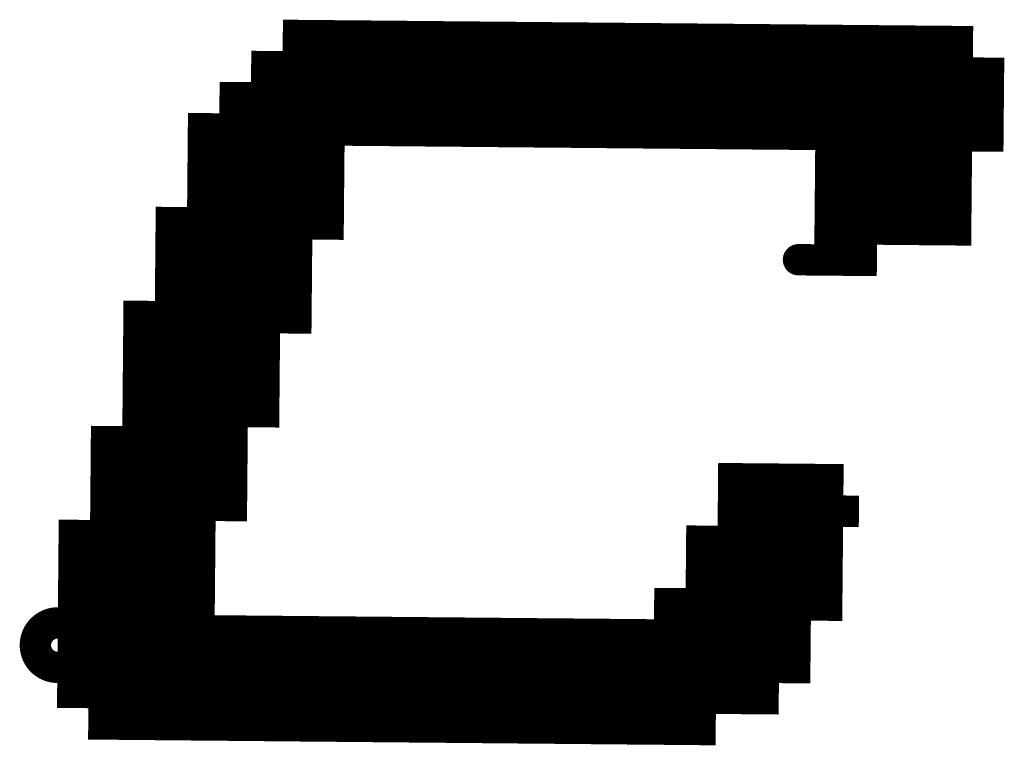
# Model space of a CAD drawing. Extents: x 63 to 129, y -4 to 99.
# Tile 27 of 69: x 76.213 to 77.01, y 7.389 to 7.977. Entities that reach past the tile are written whole.
import ezdxf

# ---------------------------------------------------------------- set-up
doc = ezdxf.new("R2010")
doc.units = 0
doc.layers.get('0').update_dxf_attribs({"linetype": 'CONTINUOUS'})
doc.layers.add('2D_LINE_29', color=112, linetype='CONTINUOUS')

# ---------------------------------------------------------------- blocks, each defined once
blk = doc.blocks.new('SMOOTH_0$0254')
at = {"const_width": 0.0127}
blk.add_lwpolyline([(-0.00635, 0, 1), (0.00635, 0, 1)], format="xyb", close=True, dxfattribs=at)
blk = doc.blocks.new('DRAWING_723')
at = {"layer": '2D_LINE_29', "const_width": 0.0254}
blk.add_lwpolyline([(0, 0), (-0.00023, 0.0254), (-0.00047, 0.0508), (-0.0007, 0.0762)], dxfattribs=at)
at = {"layer": '2D_LINE_29'}
for p in [(-0.00023, 0.0254), (0, 0)]:
    blk.add_blockref('SMOOTH_0$0254', p, dxfattribs=at)
blk = doc.blocks.new('DRAWING_724')
at = {"layer": '2D_LINE_29', "const_width": 0.0254}
blk.add_lwpolyline([(0, 0), (-0.00023, 0.0254), (-0.00047, 0.0508), (-0.0007, 0.0762)], dxfattribs=at)
at = {"layer": '2D_LINE_29'}
for p in [(-0.00023, 0.0254), (0, 0)]:
    blk.add_blockref('SMOOTH_0$0254', p, dxfattribs=at)
blk = doc.blocks.new('DRAWING_725')
at = {"layer": '2D_LINE_29', "const_width": 0.0254}
blk.add_lwpolyline([(0, 0), (-0.00023, 0.0254), (-0.00047, 0.0508), (-0.0007, 0.0762)], dxfattribs=at)
at = {"layer": '2D_LINE_29'}
for p in [(-0.00023, 0.0254), (0, 0)]:
    blk.add_blockref('SMOOTH_0$0254', p, dxfattribs=at)
blk = doc.blocks.new('DRAWING_726')
at = {"layer": '2D_LINE_29', "const_width": 0.0254}
blk.add_lwpolyline([(0, 0), (-0.00023, 0.0254), (-0.00047, 0.0508), (-0.0007, 0.0762)], dxfattribs=at)
at = {"layer": '2D_LINE_29'}
for p in [(-0.00023, 0.0254), (0, 0)]:
    blk.add_blockref('SMOOTH_0$0254', p, dxfattribs=at)
blk = doc.blocks.new('DRAWING_727')
at = {"layer": '2D_LINE_29', "const_width": 0.0254}
blk.add_lwpolyline([(0, 0), (-0.00023, 0.0254), (-0.00047, 0.0508), (-0.0007, 0.0762)], dxfattribs=at)
at = {"layer": '2D_LINE_29'}
for p in [(-0.00023, 0.0254), (0, 0)]:
    blk.add_blockref('SMOOTH_0$0254', p, dxfattribs=at)
blk = doc.blocks.new('DRAWING_728')
at = {"layer": '2D_LINE_29', "const_width": 0.0254}
blk.add_lwpolyline([(0, 0), (-0.00023, 0.0254), (-0.00047, 0.0508), (-0.0007, 0.0762)], dxfattribs=at)
at = {"layer": '2D_LINE_29'}
for p in [(-0.00023, 0.0254), (0, 0)]:
    blk.add_blockref('SMOOTH_0$0254', p, dxfattribs=at)
blk = doc.blocks.new('DRAWING_729')
at = {"layer": '2D_LINE_29', "const_width": 0.0254}
blk.add_lwpolyline([(0, 0), (-0.00023, 0.0254), (-0.00047, 0.0508), (-0.0007, 0.0762)], dxfattribs=at)
at = {"layer": '2D_LINE_29'}
for p in [(-0.00023, 0.0254), (0, 0)]:
    blk.add_blockref('SMOOTH_0$0254', p, dxfattribs=at)
blk = doc.blocks.new('DRAWING_730')
at = {"layer": '2D_LINE_29', "const_width": 0.0254}
blk.add_lwpolyline([(0, 0), (-0.00023, 0.0254), (-0.00047, 0.0508), (-0.0007, 0.0762)], dxfattribs=at)
at = {"layer": '2D_LINE_29'}
for p in [(-0.00023, 0.0254), (0, 0)]:
    blk.add_blockref('SMOOTH_0$0254', p, dxfattribs=at)
blk = doc.blocks.new('DRAWING_731')
at = {"layer": '2D_LINE_29', "const_width": 0.0254}
blk.add_lwpolyline([(0, 0), (-0.00023, 0.0254), (-0.00047, 0.0508), (-0.0007, 0.0762)], dxfattribs=at)
at = {"layer": '2D_LINE_29'}
for p in [(-0.00023, 0.0254), (0, 0)]:
    blk.add_blockref('SMOOTH_0$0254', p, dxfattribs=at)
blk = doc.blocks.new('DRAWING_732')
at = {"layer": '2D_LINE_29', "const_width": 0.0254}
blk.add_lwpolyline([(0, 0), (-0.00023, 0.0254), (-0.00047, 0.0508), (-0.0007, 0.0762)], dxfattribs=at)
at = {"layer": '2D_LINE_29'}
for p in [(-0.00023, 0.0254), (0, 0)]:
    blk.add_blockref('SMOOTH_0$0254', p, dxfattribs=at)
blk = doc.blocks.new('DRAWING_733')
at = {"layer": '2D_LINE_29', "const_width": 0.0254}
blk.add_lwpolyline([(0, 0), (-0.00023, 0.0254), (-0.00047, 0.0508), (-0.0007, 0.0762)], dxfattribs=at)
at = {"layer": '2D_LINE_29'}
for p in [(-0.00023, 0.0254), (0, 0)]:
    blk.add_blockref('SMOOTH_0$0254', p, dxfattribs=at)
blk = doc.blocks.new('DRAWING_734')
at = {"layer": '2D_LINE_29', "const_width": 0.0254}
blk.add_lwpolyline([(0, 0), (-0.00023, 0.0254), (-0.00047, 0.0508), (-0.0007, 0.0762)], dxfattribs=at)
at = {"layer": '2D_LINE_29'}
for p in [(-0.00023, 0.0254), (0, 0)]:
    blk.add_blockref('SMOOTH_0$0254', p, dxfattribs=at)
blk = doc.blocks.new('DRAWING_735')
at = {"layer": '2D_LINE_29', "const_width": 0.0254}
blk.add_lwpolyline([(0, 0), (-0.00023, 0.0254), (-0.00047, 0.0508), (-0.0007, 0.0762)], dxfattribs=at)
at = {"layer": '2D_LINE_29'}
for p in [(-0.00023, 0.0254), (0, 0)]:
    blk.add_blockref('SMOOTH_0$0254', p, dxfattribs=at)
blk = doc.blocks.new('DRAWING_736')
at = {"layer": '2D_LINE_29', "const_width": 0.0254}
blk.add_lwpolyline([(0, 0), (-0.00023, 0.0254), (-0.00047, 0.0508), (-0.0007, 0.0762)], dxfattribs=at)
at = {"layer": '2D_LINE_29'}
for p in [(-0.00023, 0.0254), (0, 0)]:
    blk.add_blockref('SMOOTH_0$0254', p, dxfattribs=at)
blk = doc.blocks.new('DRAWING_737')
at = {"layer": '2D_LINE_29', "const_width": 0.0254}
blk.add_lwpolyline([(0, 0), (-0.00023, 0.0254), (-0.00047, 0.0508), (-0.0007, 0.0762)], dxfattribs=at)
at = {"layer": '2D_LINE_29'}
for p in [(-0.00023, 0.0254), (0, 0)]:
    blk.add_blockref('SMOOTH_0$0254', p, dxfattribs=at)
blk = doc.blocks.new('DRAWING_760')
at = {"layer": '2D_LINE_29', "const_width": 0.0254}
blk.add_lwpolyline([(0, 0), (-0.0254, -0.00023), (-0.02563, 0.02517), (-0.05103, 0.02493), (-0.05126, 0.05033), (-0.07666, 0.0501), (-0.0769, 0.0755), (-0.10229, 0.07527), (-0.12769, 0.07503), (-0.15309, 0.0748), (-0.17849, 0.07457), (-0.20389, 0.07433), (-0.22929, 0.0741), (-0.25469, 0.07387), (-0.28009, 0.07363), (-0.30549, 0.0734), (-0.33089, 0.07317), (-0.35628, 0.07293), (-0.38168, 0.0727), (-0.40708, 0.07247), (-0.43248, 0.07224), (-0.45788, 0.072), (-0.48328, 0.07177), (-0.50868, 0.07154), (-0.53408, 0.0713), (-0.55948, 0.07107), (-0.58487, 0.07084), (-0.61027, 0.0706), (-0.61004, 0.04521), (-0.63544, 0.04497)], dxfattribs=at)
at = {"layer": '2D_LINE_29'}
for p in [(-0.10229, 0.07527), (-0.0769, 0.0755), (-0.07666, 0.0501), (-0.05126, 0.05033), (-0.05103, 0.02493), (-0.02563, 0.02517), (-0.0254, -0.00023), (0, 0)]:
    blk.add_blockref('SMOOTH_0$0254', p, dxfattribs=at)
blk = doc.blocks.new('DRAWING_761')
at = {"layer": '2D_LINE_29', "const_width": 0.0254}
blk.add_lwpolyline([(0, 0), (-0.0254, -0.00023), (-0.0508, -0.00047), (-0.0762, -0.0007), (-0.1016, -0.00093)], dxfattribs=at)
at = {"layer": '2D_LINE_29'}
for p in [(-0.0254, -0.00023), (0, 0)]:
    blk.add_blockref('SMOOTH_0$0254', p, dxfattribs=at)
blk = doc.blocks.new('DRAWING_772')
at = {"layer": '2D_LINE_29', "const_width": 0.0254}
blk.add_lwpolyline([(0, 0), (-0.0254, -0.00023), (-0.0508, -0.00047), (-0.0762, -0.0007), (-0.1016, -0.00093)], dxfattribs=at)
at = {"layer": '2D_LINE_29'}
for p in [(-0.0254, -0.00023), (0, 0)]:
    blk.add_blockref('SMOOTH_0$0254', p, dxfattribs=at)
blk = doc.blocks.new('DRAWING_783')
at = {"layer": '2D_LINE_29', "const_width": 0.0254}
blk.add_lwpolyline([(0, 0), (-0.00023, 0.0254), (-0.00047, 0.0508), (-0.0007, 0.0762), (-0.00093, 0.1016), (-0.00116, 0.12699), (-0.0014, 0.15239)], dxfattribs=at)
at = {"layer": '2D_LINE_29'}
for p in [(-0.00023, 0.0254), (0, 0)]:
    blk.add_blockref('SMOOTH_0$0254', p, dxfattribs=at)
blk = doc.blocks.new('DRAWING_784')
at = {"layer": '2D_LINE_29', "const_width": 0.0254}
blk.add_lwpolyline([(0, 0), (-0.00023, 0.0254), (-0.00047, 0.0508), (-0.0007, 0.0762), (-0.00093, 0.1016), (-0.00117, 0.12699), (-0.0014, 0.15239)], dxfattribs=at)
at = {"layer": '2D_LINE_29'}
for p in [(-0.00023, 0.0254), (0, 0)]:
    blk.add_blockref('SMOOTH_0$0254', p, dxfattribs=at)
blk = doc.blocks.new('DRAWING_796')
at = {"layer": '2D_LINE_29', "const_width": 0.0254}
blk.add_lwpolyline([(0, 0), (-0.0254, -0.00023), (-0.0508, -0.00047), (-0.0762, -0.0007), (-0.1016, -0.00093)], dxfattribs=at)
at = {"layer": '2D_LINE_29'}
for p in [(-0.0254, -0.00023), (0, 0)]:
    blk.add_blockref('SMOOTH_0$0254', p, dxfattribs=at)
blk = doc.blocks.new('DRAWING_797')
at = {"layer": '2D_LINE_29', "const_width": 0.0254}
blk.add_lwpolyline([(0, 0), (-0.0254, -0.00023), (-0.0508, -0.00047), (-0.05103, 0.02493), (-0.05126, 0.05033), (-0.0515, 0.07573), (-0.05173, 0.10113), (-0.05196, 0.12653), (-0.0522, 0.15193), (-0.05243, 0.17733)], dxfattribs=at)
at = {"layer": '2D_LINE_29'}
for p in [(-0.0254, -0.00023), (0, 0)]:
    blk.add_blockref('SMOOTH_0$0254', p, dxfattribs=at)
blk = doc.blocks.new('DRAWING_798')
at = {"layer": '2D_LINE_29', "const_width": 0.0254}
blk.add_lwpolyline([(0, 0), (-0.00023, 0.0254), (-0.00047, 0.0508), (-0.0007, 0.0762), (-0.00093, 0.1016), (-0.00117, 0.12699), (-0.0014, 0.15239), (-0.00163, 0.17779)], dxfattribs=at)
at = {"layer": '2D_LINE_29'}
for p in [(-0.00023, 0.0254), (0, 0)]:
    blk.add_blockref('SMOOTH_0$0254', p, dxfattribs=at)
blk = doc.blocks.new('DRAWING_809')
at = {"layer": '2D_LINE_29', "const_width": 0.0254}
blk.add_lwpolyline([(0, 0), (-0.0254, -0.00023), (-0.0508, -0.00047), (-0.0762, -0.0007), (-0.1016, -0.00093)], dxfattribs=at)
at = {"layer": '2D_LINE_29'}
for p in [(-0.0254, -0.00023), (0, 0)]:
    blk.add_blockref('SMOOTH_0$0254', p, dxfattribs=at)
blk = doc.blocks.new('DRAWING_832')
at = {"layer": '2D_LINE_29', "const_width": 0.0254}
blk.add_lwpolyline([(0, 0), (-0.0254, -0.00023), (-0.0508, -0.00047), (-0.0762, -0.0007), (-0.1016, -0.00093)], dxfattribs=at)
at = {"layer": '2D_LINE_29'}
for p in [(-0.0254, -0.00023), (0, 0)]:
    blk.add_blockref('SMOOTH_0$0254', p, dxfattribs=at)
blk = doc.blocks.new('DRAWING_842')
at = {"layer": '2D_LINE_29', "const_width": 0.0254}
blk.add_lwpolyline([(0, 0), (-0.0254, -0.00023), (-0.0508, -0.00047), (-0.0762, -0.0007), (-0.1016, -0.00093)], dxfattribs=at)
at = {"layer": '2D_LINE_29'}
for p in [(-0.0254, -0.00023), (0, 0)]:
    blk.add_blockref('SMOOTH_0$0254', p, dxfattribs=at)
blk = doc.blocks.new('DRAWING_853')
at = {"layer": '2D_LINE_29', "const_width": 0.0254}
blk.add_lwpolyline([(0, 0), (-0.0254, -0.00023), (-0.0508, -0.00047), (-0.0762, -0.0007), (-0.1016, -0.00093), (-0.10183, 0.02447), (-0.10206, 0.04987), (-0.10229, 0.07526), (-0.12769, 0.07503), (-0.12793, 0.10043), (-0.12816, 0.12583), (-0.12839, 0.15123), (-0.15379, 0.151), (-0.15402, 0.17639), (-0.15426, 0.20179), (-0.15449, 0.22719), (-0.15472, 0.25259), (-0.15496, 0.27799), (-0.15519, 0.30339)], dxfattribs=at)
at = {"layer": '2D_LINE_29'}
for p in [(-0.0254, -0.00023), (0, 0)]:
    blk.add_blockref('SMOOTH_0$0254', p, dxfattribs=at)
blk = doc.blocks.new('DRAWING_922')
at = {"layer": '2D_LINE_29', "const_width": 0.0254}
blk.add_lwpolyline([(0, 0), (-0.0254, -0.00023), (-0.0508, -0.00047), (-0.0762, -0.0007), (-0.1016, -0.00093)], dxfattribs=at)
at = {"layer": '2D_LINE_29'}
for p in [(-0.0254, -0.00023), (0, 0)]:
    blk.add_blockref('SMOOTH_0$0254', p, dxfattribs=at)
blk = doc.blocks.new('DRAWING_932')
at = {"layer": '2D_LINE_29', "const_width": 0.0254}
blk.add_lwpolyline([(0, 0), (-0.0254, -0.00023), (-0.0508, -0.00047), (-0.0762, -0.0007), (-0.1016, -0.00093), (-0.10183, 0.02447), (-0.10206, 0.04987), (-0.10229, 0.07526), (-0.10253, 0.10066), (-0.10276, 0.12606), (-0.10299, 0.15146), (-0.10323, 0.17686), (-0.10346, 0.20226), (-0.10369, 0.22766), (-0.12909, 0.22743), (-0.12932, 0.25282), (-0.15472, 0.25259), (-0.15496, 0.27799), (-0.18036, 0.27776)], dxfattribs=at)
at = {"layer": '2D_LINE_29'}
for p in [(-0.0254, -0.00023), (0, 0)]:
    blk.add_blockref('SMOOTH_0$0254', p, dxfattribs=at)
blk = doc.blocks.new('DRAWING_969')
at = {"layer": '2D_LINE_29', "const_width": 0.0254}
blk.add_lwpolyline([(0, 0), (-0.0254, -0.00023), (-0.02563, 0.02517), (-0.05103, 0.02493), (-0.07643, 0.0247), (-0.10183, 0.02447)], dxfattribs=at)
at = {"layer": '2D_LINE_29'}
for p in [(-0.05103, 0.02493), (-0.02563, 0.02517), (-0.0254, -0.00023), (0, 0)]:
    blk.add_blockref('SMOOTH_0$0254', p, dxfattribs=at)
blk = doc.blocks.new('DRAWING_970')
at = {"layer": '2D_LINE_29', "const_width": 0.0254}
blk.add_lwpolyline([(0, 0), (-0.0254, -0.00023), (-0.02563, 0.02517), (-0.05103, 0.02493), (-0.07643, 0.0247), (-0.10183, 0.02447)], dxfattribs=at)
at = {"layer": '2D_LINE_29'}
for p in [(-0.05103, 0.02493), (-0.02563, 0.02517), (-0.0254, -0.00023), (0, 0)]:
    blk.add_blockref('SMOOTH_0$0254', p, dxfattribs=at)
blk = doc.blocks.new('DRAWING_980')
at = {"layer": '2D_LINE_29', "const_width": 0.0254}
blk.add_lwpolyline([(0, 0), (-0.0254, -0.00023), (-0.02563, 0.02517), (-0.05103, 0.02493), (-0.07643, 0.0247), (-0.10183, 0.02447)], dxfattribs=at)
at = {"layer": '2D_LINE_29'}
for p in [(-0.05103, 0.02493), (-0.02563, 0.02517), (-0.0254, -0.00023), (0, 0)]:
    blk.add_blockref('SMOOTH_0$0254', p, dxfattribs=at)
blk = doc.blocks.new('DRAWING_998')
at = {"layer": '2D_LINE_29', "const_width": 0.0254}
blk.add_lwpolyline([(0, 0), (0.0254, 0.00023), (0.0508, 0.00047), (0.0762, 0.0007), (0.07643, -0.0247), (0.10183, -0.02447, -2.414214), (0.10206, -0.04987), (0.07666, -0.0501), (0.05126, -0.05033), (0.02586, -0.05056), (0.00047, -0.0508), (-0.02493, -0.05103), (-0.05033, -0.05126), (-0.07573, -0.0515), (-0.10113, -0.05173), (-0.12653, -0.05196), (-0.15193, -0.0522), (-0.17733, -0.05243), (-0.20273, -0.05266), (-0.22812, -0.0529), (-0.25352, -0.05313), (-0.27892, -0.05336), (-0.30432, -0.05359), (-0.32972, -0.05383), (-0.35512, -0.05406), (-0.38052, -0.05429), (-0.40592, -0.05453), (-0.40615, -0.02913), (-0.43155, -0.02936), (-0.45695, -0.02959), (-0.48235, -0.02983)], format="xyb", dxfattribs=at)
at = {"layer": '2D_LINE_29'}
for p in [(0, 0), (0.0254, 0.00023)]:
    blk.add_blockref('SMOOTH_0$0254', p, dxfattribs=at)
blk = doc.blocks.new('DRAWING_1007')
at = {"layer": '2D_LINE_29', "const_width": 0.0254}
blk.add_lwpolyline([(0, 0), (0.0254, 0.00023), (0.0508, 0.00047), (0.0762, 0.0007), (0.07643, -0.0247), (0.10183, -0.02447), (0.10206, -0.04987), (0.12746, -0.04963), (0.50844, -0.04614), (0.53384, -0.0459), (0.55924, -0.04567), (0.58464, -0.04544), (0.58487, -0.07084), (0.58511, -0.09624), (0.55971, -0.09647), (0.53431, -0.0967), (0.50891, -0.09694), (0.48351, -0.09717), (0.45811, -0.0974), (0.43271, -0.09763), (0.40732, -0.09787), (0.38192, -0.0981), (0.35652, -0.09833), (0.33112, -0.09857), (0.30572, -0.0988), (0.28032, -0.09903), (0.25492, -0.09927), (0.22952, -0.0995), (0.20412, -0.09973), (0.17872, -0.09996), (0.15333, -0.1002), (0.12793, -0.10043), (0.10253, -0.10066), (0.07713, -0.1009), (0.05173, -0.10113), (0.0515, -0.07573), (0.0261, -0.07596), (0.02587, -0.05057), (0.02563, -0.02517), (0.0254, 0.00023), (0.02517, 0.02563), (0.02493, 0.05103), (0.0247, 0.07643)], dxfattribs=at)
at = {"layer": '2D_LINE_29'}
for p in [(0, 0), (0.0254, 0.00023)]:
    blk.add_blockref('SMOOTH_0$0254', p, dxfattribs=at)
blk = doc.blocks.new('DRAWING_1010')
at = {"layer": '2D_LINE_29', "const_width": 0.0254}
blk.add_lwpolyline([(0, 0), (-0.00023, 0.0254), (-0.02563, 0.02517), (-0.02586, 0.05056), (-0.0261, 0.07596), (-0.02633, 0.10136), (-0.02656, 0.12676), (-0.0268, 0.15216), (-0.02703, 0.17756)], dxfattribs=at)
at = {"layer": '2D_LINE_29'}
for p in [(-0.02586, 0.05056), (-0.02563, 0.02517), (-0.00023, 0.0254), (0, 0)]:
    blk.add_blockref('SMOOTH_0$0254', p, dxfattribs=at)
blk = doc.blocks.new('DRAWING_1023')
at = {"layer": '2D_LINE_29', "const_width": 0.0254}
blk.add_lwpolyline([(0, 0), (0.0254, 0.00023), (0.0508, 0.00047), (0.0762, 0.0007), (0.1016, 0.00093), (0.10183, -0.02447), (0.10206, -0.04987), (0.10229, -0.07526), (0.12769, -0.07503), (0.12793, -0.10043), (0.12816, -0.12583), (0.12839, -0.15123), (0.12863, -0.17663), (0.12886, -0.20203), (0.10346, -0.20226), (0.10369, -0.22766), (0.07829, -0.22789), (0.05289, -0.22812), (0.0275, -0.22836), (0.0021, -0.22859), (-0.0233, -0.22882), (-0.0487, -0.22906), (-0.0741, -0.22929), (-0.0995, -0.22952), (-0.1249, -0.22976), (-0.1503, -0.22999), (-0.1757, -0.23022), (-0.20109, -0.23045), (-0.22649, -0.23069), (-0.25189, -0.23092), (-0.27729, -0.23115), (-0.30269, -0.23139), (-0.32809, -0.23162), (-0.35349, -0.23185), (-0.37889, -0.23209), (-0.37912, -0.20669), (-0.37935, -0.18129), (-0.40475, -0.18152), (-0.40499, -0.15612), (-0.40522, -0.13072), (-0.43062, -0.13096), (-0.45602, -0.13119), (-0.48141, -0.13142), (-0.48165, -0.10602), (-0.48188, -0.08062), (-0.48211, -0.05523), (-0.45672, -0.05499), (-0.43132, -0.05476), (-0.40592, -0.05453)], dxfattribs=at)
at = {"layer": '2D_LINE_29'}
for p in [(0, 0), (0.0254, 0.00023)]:
    blk.add_blockref('SMOOTH_0$0254', p, dxfattribs=at)
blk = doc.blocks.new('DRAWING_1049')
at = {"layer": '2D_LINE_29', "const_width": 0.0254}
blk.add_lwpolyline([(0, 0), (-0.00023, 0.0254), (-0.00047, 0.0508), (-0.0007, 0.0762), (-0.00093, 0.1016), (-0.00117, 0.12699), (-0.0014, 0.15239), (-0.00163, 0.17779), (-0.00186, 0.20319), (-0.0021, 0.22859), (-0.00233, 0.25399), (-0.00256, 0.27939), (-0.0028, 0.30479), (-0.00303, 0.33019), (-0.02843, 0.32995), (-0.02866, 0.35535), (-0.02889, 0.38075), (-0.02913, 0.40615), (-0.05453, 0.40592), (-0.07993, 0.40568), (-0.08016, 0.43108), (-0.10556, 0.43085), (-0.10579, 0.45625), (-0.13119, 0.45602), (-0.13142, 0.48141), (-0.15682, 0.48118), (-0.18222, 0.48095), (-0.20762, 0.48072), (-0.23302, 0.48048), (-0.25842, 0.48025), (-0.28382, 0.48002), (-0.30921, 0.47978), (-0.33461, 0.47955), (-0.36001, 0.47932), (-0.38541, 0.47908), (-0.41081, 0.47885), (-0.43621, 0.47862), (-0.46161, 0.47839), (-0.48701, 0.47815), (-0.51241, 0.47792), (-0.53781, 0.47769), (-0.5632, 0.47745), (-0.5886, 0.47722), (-0.614, 0.47699), (-0.6394, 0.47675), (-0.6648, 0.47652), (-0.66503, 0.50192), (-0.63963, 0.50215), (-0.61424, 0.50239), (-0.58884, 0.50262), (-0.56344, 0.50285), (-0.53804, 0.50309), (-0.51264, 0.50332), (-0.48724, 0.50355), (-0.46184, 0.50378), (-0.43644, 0.50402), (-0.41104, 0.50425), (-0.38564, 0.50448), (-0.36025, 0.50472), (-0.33485, 0.50495), (-0.30945, 0.50518), (-0.28405, 0.50542), (-0.25865, 0.50565), (-0.23325, 0.50588), (-0.20785, 0.50611), (-0.18245, 0.50635), (-0.15705, 0.50658), (-0.13166, 0.50681), (-0.13142, 0.48141), (-0.10602, 0.48165), (-0.10579, 0.45625), (-0.08039, 0.45648), (-0.08016, 0.43108), (-0.05476, 0.43132)], dxfattribs=at)
at = {"layer": '2D_LINE_29'}
for p in [(-0.00023, 0.0254), (0, 0)]:
    blk.add_blockref('SMOOTH_0$0254', p, dxfattribs=at)
blk = doc.blocks.new('DRAWING_1050')
at = {"layer": '2D_LINE_29', "const_width": 0.0254}
blk.add_lwpolyline([(0, 0), (-0.00023, 0.0254), (-0.00047, 0.0508), (-0.0007, 0.0762), (-0.00093, 0.1016), (-0.00117, 0.12699), (-0.0014, 0.15239), (-0.00163, 0.17779), (-0.00186, 0.20319), (-0.0021, 0.22859), (-0.00233, 0.25399), (-0.00256, 0.27939), (-0.0028, 0.30479), (-0.00303, 0.33019), (-0.02843, 0.32995), (-0.05383, 0.32972), (-0.07923, 0.32949), (-0.07946, 0.35489), (-0.07969, 0.38028), (-0.07993, 0.40568), (-0.10532, 0.40545), (-0.10556, 0.43085), (-0.13096, 0.43062)], dxfattribs=at)
at = {"layer": '2D_LINE_29'}
for p in [(-0.00023, 0.0254), (0, 0)]:
    blk.add_blockref('SMOOTH_0$0254', p, dxfattribs=at)
blk = doc.blocks.new('DRAWING_1051')
at = {"layer": '2D_LINE_29', "const_width": 0.0254}
blk.add_lwpolyline([(0, 0), (-0.00023, 0.0254), (-0.00047, 0.0508), (-0.0007, 0.0762), (-0.00093, 0.1016), (-0.00117, 0.12699), (-0.0014, 0.15239), (-0.00163, 0.17779), (-0.00186, 0.20319), (-0.0021, 0.22859), (-0.00233, 0.25399), (-0.00256, 0.27939), (-0.0028, 0.30479), (-0.00303, 0.33019), (-0.00326, 0.35559), (-0.0035, 0.38098), (-0.00373, 0.40638), (-0.00396, 0.43178), (-0.00419, 0.45718), (-0.00443, 0.48258), (-0.02983, 0.48235), (-0.03006, 0.50775), (-0.05546, 0.50751), (-0.05569, 0.53291), (-0.08109, 0.53268), (-0.08132, 0.55808), (-0.6147, 0.55318), (-0.61447, 0.52779), (-0.63987, 0.52755), (-0.63963, 0.50215), (-0.6394, 0.47675), (-0.614, 0.47699), (-0.61377, 0.45159), (-0.61354, 0.42619), (-0.6133, 0.40079), (-0.5879, 0.40102), (-0.56251, 0.40126), (-0.53711, 0.40149), (-0.51171, 0.40172)], dxfattribs=at)
at = {"layer": '2D_LINE_29'}
for p in [(-0.00023, 0.0254), (0, 0)]:
    blk.add_blockref('SMOOTH_0$0254', p, dxfattribs=at)
blk = doc.blocks.new('DRAWING_1052')
at = {"layer": '2D_LINE_29', "const_width": 0.0254}
blk.add_lwpolyline([(0, 0), (-0.00023, 0.0254), (-0.00047, 0.0508), (-0.0007, 0.0762)], dxfattribs=at)
at = {"layer": '2D_LINE_29'}
for p in [(-0.00023, 0.0254), (0, 0)]:
    blk.add_blockref('SMOOTH_0$0254', p, dxfattribs=at)
blk = doc.blocks.new('DRAWING_1053')
at = {"layer": '2D_LINE_29', "const_width": 0.0254}
blk.add_lwpolyline([(0, 0), (-0.00023, 0.0254), (-0.00047, 0.0508), (-0.0007, 0.0762)], dxfattribs=at)
at = {"layer": '2D_LINE_29'}
for p in [(-0.00023, 0.0254), (0, 0)]:
    blk.add_blockref('SMOOTH_0$0254', p, dxfattribs=at)
blk = doc.blocks.new('DRAWING_1054')
at = {"layer": '2D_LINE_29', "const_width": 0.0254}
blk.add_lwpolyline([(0, 0), (-0.00023, 0.0254), (-0.00047, 0.0508), (-0.0007, 0.0762)], dxfattribs=at)
at = {"layer": '2D_LINE_29'}
for p in [(-0.00023, 0.0254), (0, 0)]:
    blk.add_blockref('SMOOTH_0$0254', p, dxfattribs=at)
blk = doc.blocks.new('DRAWING_1055')
at = {"layer": '2D_LINE_29', "const_width": 0.0254}
blk.add_lwpolyline([(0, 0), (-0.00023, 0.0254), (-0.00047, 0.0508), (-0.0007, 0.0762)], dxfattribs=at)
at = {"layer": '2D_LINE_29'}
for p in [(-0.00023, 0.0254), (0, 0)]:
    blk.add_blockref('SMOOTH_0$0254', p, dxfattribs=at)
blk = doc.blocks.new('DRAWING_1056')
at = {"layer": '2D_LINE_29', "const_width": 0.0254}
blk.add_lwpolyline([(0, 0), (-0.00023, 0.0254), (-0.00047, 0.0508), (-0.0007, 0.0762)], dxfattribs=at)
at = {"layer": '2D_LINE_29'}
for p in [(-0.00023, 0.0254), (0, 0)]:
    blk.add_blockref('SMOOTH_0$0254', p, dxfattribs=at)
blk = doc.blocks.new('DRAWING_1057')
at = {"layer": '2D_LINE_29', "const_width": 0.0254}
blk.add_lwpolyline([(0, 0), (-0.00023, 0.0254), (-0.00047, 0.0508), (-0.0007, 0.0762)], dxfattribs=at)
at = {"layer": '2D_LINE_29'}
for p in [(-0.00023, 0.0254), (0, 0)]:
    blk.add_blockref('SMOOTH_0$0254', p, dxfattribs=at)
blk = doc.blocks.new('DRAWING_1058')
at = {"layer": '2D_LINE_29', "const_width": 0.0254}
blk.add_lwpolyline([(0, 0), (-0.00023, 0.0254), (-0.00047, 0.0508), (-0.0007, 0.0762)], dxfattribs=at)
at = {"layer": '2D_LINE_29'}
for p in [(-0.00023, 0.0254), (0, 0)]:
    blk.add_blockref('SMOOTH_0$0254', p, dxfattribs=at)
blk = doc.blocks.new('DRAWING_1059')
at = {"layer": '2D_LINE_29', "const_width": 0.0254}
blk.add_lwpolyline([(0, 0), (-0.00023, 0.0254), (-0.00047, 0.0508), (-0.0007, 0.0762)], dxfattribs=at)
at = {"layer": '2D_LINE_29'}
for p in [(-0.00023, 0.0254), (0, 0)]:
    blk.add_blockref('SMOOTH_0$0254', p, dxfattribs=at)
blk = doc.blocks.new('DRAWING_1060')
at = {"layer": '2D_LINE_29', "const_width": 0.0254}
blk.add_lwpolyline([(0, 0), (-0.00023, 0.0254), (-0.00047, 0.0508), (-0.0007, 0.0762)], dxfattribs=at)
at = {"layer": '2D_LINE_29'}
for p in [(-0.00023, 0.0254), (0, 0)]:
    blk.add_blockref('SMOOTH_0$0254', p, dxfattribs=at)
blk = doc.blocks.new('DRAWING_1061')
at = {"layer": '2D_LINE_29', "const_width": 0.0254}
blk.add_lwpolyline([(0, 0), (-0.00023, 0.0254), (-0.00047, 0.0508), (-0.0007, 0.0762)], dxfattribs=at)
at = {"layer": '2D_LINE_29'}
for p in [(-0.00023, 0.0254), (0, 0)]:
    blk.add_blockref('SMOOTH_0$0254', p, dxfattribs=at)
blk = doc.blocks.new('DRAWING_1062')
at = {"layer": '2D_LINE_29', "const_width": 0.0254}
blk.add_lwpolyline([(0, 0), (-0.00023, 0.0254), (-0.00047, 0.0508), (-0.0007, 0.0762)], dxfattribs=at)
at = {"layer": '2D_LINE_29'}
for p in [(-0.00023, 0.0254), (0, 0)]:
    blk.add_blockref('SMOOTH_0$0254', p, dxfattribs=at)
blk = doc.blocks.new('DRAWING_1063')
at = {"layer": '2D_LINE_29', "const_width": 0.0254}
blk.add_lwpolyline([(0, 0), (-0.00023, 0.0254), (-0.00047, 0.0508), (-0.0007, 0.0762)], dxfattribs=at)
at = {"layer": '2D_LINE_29'}
for p in [(-0.00023, 0.0254), (0, 0)]:
    blk.add_blockref('SMOOTH_0$0254', p, dxfattribs=at)
blk = doc.blocks.new('DRAWING_1064')
at = {"layer": '2D_LINE_29', "const_width": 0.0254}
blk.add_lwpolyline([(0, 0), (-0.00023, 0.0254), (-0.00047, 0.0508), (-0.0007, 0.0762)], dxfattribs=at)
at = {"layer": '2D_LINE_29'}
for p in [(-0.00023, 0.0254), (0, 0)]:
    blk.add_blockref('SMOOTH_0$0254', p, dxfattribs=at)
blk = doc.blocks.new('DRAWING_1065')
at = {"layer": '2D_LINE_29', "const_width": 0.0254}
blk.add_lwpolyline([(0, 0), (-0.00023, 0.0254), (-0.00047, 0.0508), (-0.0007, 0.0762)], dxfattribs=at)
at = {"layer": '2D_LINE_29'}
for p in [(-0.00023, 0.0254), (0, 0)]:
    blk.add_blockref('SMOOTH_0$0254', p, dxfattribs=at)
blk = doc.blocks.new('DRAWING_1066')
at = {"layer": '2D_LINE_29', "const_width": 0.0254}
blk.add_lwpolyline([(0, 0), (-0.00023, 0.0254), (-0.00047, 0.0508), (-0.0007, 0.0762), (-0.00093, 0.1016), (-0.02633, 0.10136), (-0.02656, 0.12676), (-0.0268, 0.15216), (-0.0522, 0.15193), (-0.05243, 0.17733), (-0.05266, 0.20273), (-0.12886, 0.20203), (-0.12863, 0.17663), (-0.15402, 0.17639)], dxfattribs=at)
at = {"layer": '2D_LINE_29'}
for p in [(-0.00023, 0.0254), (0, 0)]:
    blk.add_blockref('SMOOTH_0$0254', p, dxfattribs=at)

msp = doc.modelspace()

# ---------------------------------------------------------------- block references
at = {"xscale": -1}
for name, p in [('DRAWING_853', (76.30847, 7.66007)), ('DRAWING_1051', (76.35693, 7.40561)), ('DRAWING_723', (76.48836, 7.88703)), ('DRAWING_724', (76.51375, 7.8868)), ('DRAWING_725', (76.53915, 7.88656)), ('DRAWING_726', (76.56455, 7.88633)), ('DRAWING_727', (76.58995, 7.8861)), ('DRAWING_728', (76.61535, 7.88586)), ('DRAWING_729', (76.64075, 7.88563)), ('DRAWING_730', (76.66615, 7.8854)), ('DRAWING_731', (76.69155, 7.88516)), ('DRAWING_732', (76.71695, 7.88493)), ('DRAWING_733', (76.74234, 7.8847)), ('DRAWING_734', (76.76774, 7.88446)), ('DRAWING_735', (76.79314, 7.88423)), ('DRAWING_736', (76.81854, 7.884)), ('DRAWING_797', (76.84301, 7.78217)), ('DRAWING_737', (76.84394, 7.88377)), ('DRAWING_798', (76.86841, 7.78194)), ('DRAWING_783', (76.91944, 7.80687)), ('DRAWING_784', (76.94484, 7.80664)), ('DRAWING_760', (76.36113, 7.86279)), ('DRAWING_1049', (76.30614, 7.40608)), ('DRAWING_932', (76.28237, 7.58411)), ('DRAWING_761', (76.86911, 7.85813)), ('DRAWING_1050', (76.33153, 7.40585)), ('DRAWING_772', (76.86887, 7.83273)), ('DRAWING_796', (76.33503, 7.78683)), ('DRAWING_809', (76.3348, 7.76143)), ('DRAWING_832', (76.30893, 7.71087)), ('DRAWING_842', (76.3087, 7.68547)), ('DRAWING_1023', (76.38443, 7.63397)), ('DRAWING_922', (76.2826, 7.6095)), ('DRAWING_1007', (76.86608, 7.52795)), ('DRAWING_1066', (76.73792, 7.40212)), ('DRAWING_1010', (76.78895, 7.42705)), ('DRAWING_969', (76.2565, 7.53354)), ('DRAWING_970', (76.76448, 7.52888)), ('DRAWING_980', (76.25627, 7.50814)), ('DRAWING_998', (76.35787, 7.50721)), ('DRAWING_1052', (76.38233, 7.40538)), ('DRAWING_1053', (76.40773, 7.40515)), ('DRAWING_1054', (76.43313, 7.40491)), ('DRAWING_1055', (76.45853, 7.40468)), ('DRAWING_1056', (76.48393, 7.40445)), ('DRAWING_1057', (76.50933, 7.40422)), ('DRAWING_1058', (76.53473, 7.40398)), ('DRAWING_1059', (76.56012, 7.40375)), ('DRAWING_1060', (76.58552, 7.40352)), ('DRAWING_1061', (76.61092, 7.40328)), ('DRAWING_1062', (76.63632, 7.40305)), ('DRAWING_1063', (76.66172, 7.40282)), ('DRAWING_1064', (76.68712, 7.40258)), ('DRAWING_1065', (76.71252, 7.40235))]:
    msp.add_blockref(name, p, dxfattribs=at)

doc.saveas('drawing.dxf')
